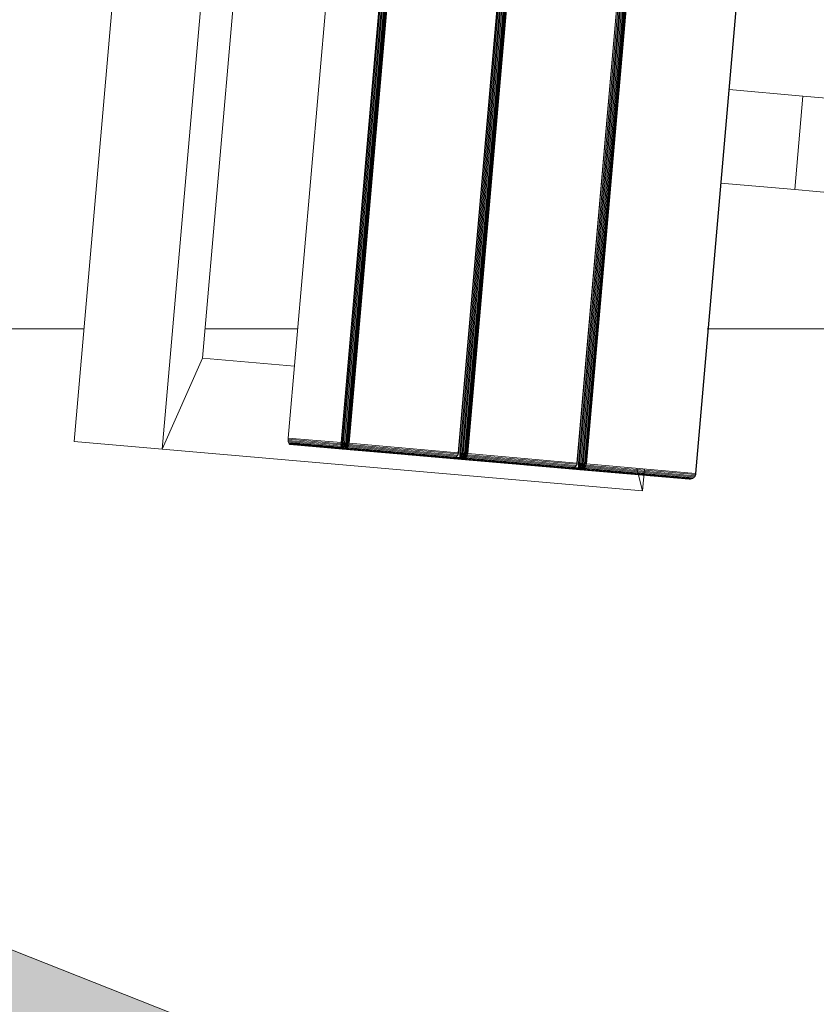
# Model space of a CAD drawing. Header units: millimetres. Extents: x -68595 to 26741, y -534 to 35396.
# Tile 7 of 172: x -61427 to -61173, y 26143 to 26457. Entities that reach past the tile are written whole.
import ezdxf

# ---------------------------------------------------------------- set-up
doc = ezdxf.new("R2010")
doc.units = ezdxf.units.MM
doc.linetypes.add('Center', pattern=[2999.999912, 1200.000007, -599.999968, 599.999968, -599.999968])
doc.layers.add('Detail Items-1', color=7, linetype='Continuous', lineweight=9, true_color=0xc2d3b4, transparency=0.6)
for name, color, linetype, lineweight, true_color in [('Furniture-1', 7, 'Continuous', 9, 0xaaaaaa), ('Grids-3', 7, 'Center', 9, 0xaaaaaa), ('Kohvikutool-1', 7, 'Continuous', 9, 0xaaaaaa), ('Roofs-2', 7, 'Continuous', 9, 0x4d5448), ('Surface Pattern-1', 7, 'Continuous', 9, 0x232323)]:
    doc.layers.add(name, color=color, linetype=linetype, lineweight=lineweight, true_color=true_color)

# ---------------------------------------------------------------- blocks, each defined once
blk = doc.blocks.new('MA_Kohvikultool - Kohvikutool_DWG-V66-Sisehoov')
at = {"layer": 'Kohvikutool-1'}
for p, q in [((-416.68, 465), (-416.68, 15)), ((-388.49, 15), (-388.49, 465)), ((-348.73, 458), (-348.73, 22)), ((-331.82, 22), (-331.82, 458)), ((-331.46, 458), (-331.46, 22)), ((-331.08, 22), (-331.08, 458)), ((-330.68, 22), (-330.68, 458)), ((-330.29, 22), (-330.29, 458)), ((-329.93, 22), (-329.93, 458)), ((-329.64, 22), (-329.64, 458)), ((-329.41, 22), (-329.41, 458)), ((-329.25, 22), (-329.25, 458)), ((-294.28, 458), (-294.28, 22)), ((-294.19, 458), (-294.19, 22)), ((-293.77, 22), (-293.77, 458)), ((-293.41, 458), (-293.41, 22)), ((-293.03, 458), (-293.03, 22)), ((-292.63, 458), (-292.63, 22)), ((-292.24, 458), (-292.24, 22)), ((-291.88, 458), (-291.88, 22)), ((-291.59, 458), (-291.59, 22)), ((-291.36, 22), (-291.36, 458)), ((-291.2, 22), (-291.2, 458)), ((-256.23, 458), (-256.23, 22)), ((-256.14, 458), (-256.14, 22)), ((-255.72, 22), (-255.72, 458)), ((-255.36, 458), (-255.36, 22)), ((-254.98, 458), (-254.98, 22)), ((-254.58, 458), (-254.58, 22)), ((-254.19, 458), (-254.19, 22)), ((-253.83, 22), (-253.83, 458)), ((-253.54, 458), (-253.54, 22)), ((-253.31, 22), (-253.31, 458)), ((-253.15, 22), (-253.15, 458)), ((-218.18, 458), (-218.18, 22)), ((-218.09, 458), (-218.09, 22)), ((-378.23, 435), (-378.23, 45)), ((-194.5, 145), (-218.18, 145)), ((-165, 145), (-194.5, 145)), ((-194.5, 145), (-194.5, 115)), ((-194.5, 115), (-194.5, 145)), ((-218.18, 115), (-194.5, 115)), ((-194.5, 115), (-165, 115)), ((-388.49, 15), (-378.23, 45)), ((-378.23, 45), (-388.49, 15)), ((-378.23, 45), (-348.73, 45)), ((-348.73, 22), (-331.82, 22)), ((-348.73, 22), (-348.72, 21.64)), ((-331.82, 22), (-331.46, 22)), ((-331.82, 22), (-331.8, 21.64)), ((-331.46, 22), (-331.08, 22)), ((-331.45, 21.64), (-331.46, 22)), ((-331.08, 22), (-330.68, 22)), ((-331.07, 21.66), (-331.08, 22)), ((-330.68, 22), (-330.29, 22)), ((-330.67, 21.7), (-330.68, 22)), ((-330.29, 22), (-329.93, 22)), ((-330.28, 21.74), (-330.29, 22)), ((-329.64, 22), (-329.93, 22)), ((-329.93, 21.8), (-329.93, 22)), ((-329.93, 22), (-329.63, 21.87)), ((-329.41, 22), (-329.64, 22)), ((-329.41, 22), (-329.25, 22)), ((-329.3, 21.64), (-329.25, 22)), ((-294.28, 22), (-329.25, 22)), ((-294.31, 21.64), (-294.28, 22)), ((-294.22, 21.8), (-294.21, 22)), ((-294.19, 22), (-294.16, 21.93)), ((-293.77, 22), (-293.41, 22)), ((-293.77, 22), (-293.75, 21.64)), ((-293.41, 22), (-293.03, 22)), ((-293.4, 21.64), (-293.41, 22)), ((-293.03, 22), (-292.63, 22)), ((-293.02, 21.66), (-293.03, 22)), ((-292.63, 22), (-292.24, 22)), ((-292.62, 21.7), (-292.63, 22)), ((-292.24, 22), (-291.88, 22)), ((-292.23, 21.74), (-292.24, 22)), ((-291.88, 22), (-291.59, 22)), ((-291.88, 21.8), (-291.88, 22)), ((-291.59, 22), (-291.88, 21.8)), ((-291.59, 22), (-291.36, 22)), ((-291.2, 22), (-291.36, 22)), ((-291.25, 21.64), (-291.2, 22)), ((-256.23, 22), (-291.2, 22)), ((-256.23, 22), (-256.26, 21.64)), ((-256.17, 21.8), (-256.16, 22)), ((-256.11, 21.93), (-256.14, 22)), ((-255.72, 22), (-255.36, 22)), ((-255.72, 22), (-255.7, 21.64)), ((-255.36, 22), (-254.98, 22)), ((-255.36, 22), (-255.35, 21.64)), ((-254.98, 22), (-254.58, 22)), ((-254.98, 22), (-254.97, 21.66)), ((-254.58, 22), (-254.19, 22)), ((-254.58, 22), (-254.57, 21.7)), ((-254.19, 22), (-253.83, 22)), ((-254.19, 22), (-254.18, 21.74)), ((-253.83, 22), (-253.54, 22)), ((-253.83, 22), (-253.53, 21.93)), ((-253.83, 22), (-253.83, 21.8)), ((-253.31, 22), (-253.54, 22)), ((-253.31, 22), (-253.15, 22)), ((-253.2, 21.64), (-253.15, 22)), ((-218.18, 22), (-253.15, 22)), ((-236.98, 22), (-234.58, 15)), ((-234.58, 15), (-236.98, 22)), ((-234.58, 22), (-234.58, 15)), ((-218.21, 21.64), (-218.18, 22)), ((-218.11, 22), (-218.12, 21.8)), ((-218.11, 22), (-218.07, 21.87)), ((-218.06, 21.93), (-218.09, 22)), ((-331.8, 21.64), (-348.72, 21.64)), ((-348.72, 21.64), (-348.68, 21.26)), ((-348.68, 21.26), (-331.77, 21.26)), ((-348.68, 21.26), (-348.62, 20.91)), ((-331.7, 20.91), (-348.62, 20.91)), ((-348.62, 20.91), (-348.53, 20.59)), ((-348.53, 20.59), (-331.62, 20.59)), ((-348.53, 20.59), (-348.42, 20.33)), ((-348.42, 20.33), (-331.51, 20.33)), ((-348.42, 20.33), (-348.3, 20.14)), ((-348.3, 20.14), (-331.38, 20.14)), ((-348.3, 20.14), (-348.17, 20.03)), ((-348.17, 20.03), (-331.26, 20.03)), ((-348.17, 20.03), (-348.05, 20)), ((-348.05, 20), (-331.13, 20)), ((-348.05, 20), (-313.07, 20)), ((-331.8, 21.64), (-331.45, 21.64)), ((-331.8, 21.64), (-331.77, 21.26)), ((-331.77, 21.26), (-331.42, 21.28)), ((-331.77, 21.26), (-331.7, 20.91)), ((-331.74, 21.12), (-329.51, 21)), ((-331.73, 21.05), (-329.56, 20.92)), ((-331.7, 20.91), (-331.35, 20.92)), ((-331.7, 20.91), (-331.62, 20.59)), ((-331.62, 20.59), (-331.27, 20.61)), ((-331.62, 20.59), (-331.51, 20.33)), ((-331.51, 20.33), (-331.16, 20.35)), ((-331.51, 20.33), (-331.38, 20.14)), ((-331.07, 21.66), (-331.45, 21.64)), ((-331.45, 21.64), (-331.42, 21.28)), ((-331.03, 21.32), (-331.42, 21.28)), ((-331.42, 21.28), (-331.35, 20.92)), ((-331.38, 20.14), (-331.04, 20.17)), ((-331.38, 20.14), (-331.26, 20.03)), ((-330.97, 20.98), (-331.35, 20.92)), ((-331.35, 20.92), (-331.27, 20.61)), ((-330.89, 20.69), (-331.27, 20.61)), ((-331.27, 20.61), (-331.16, 20.35)), ((-331.26, 20.03), (-330.91, 20.07)), ((-331.26, 20.03), (-331.13, 20)), ((-330.79, 20.44), (-331.16, 20.35)), ((-331.16, 20.35), (-331.04, 20.17)), ((-331.13, 20), (-330.79, 20.03)), ((-331.13, 20), (-296.16, 20)), ((-330.67, 21.7), (-331.07, 21.66)), ((-331.03, 21.32), (-331.07, 21.66)), ((-330.67, 20.27), (-331.04, 20.17)), ((-331.04, 20.17), (-330.91, 20.07)), ((-330.64, 21.38), (-331.03, 21.32)), ((-330.97, 20.98), (-331.03, 21.32)), ((-330.58, 21.08), (-330.97, 20.98)), ((-330.89, 20.69), (-330.97, 20.98)), ((-330.91, 20.07), (-330.56, 20.17)), ((-330.79, 20.03), (-330.91, 20.07)), ((-330.51, 20.82), (-330.89, 20.69)), ((-330.79, 20.44), (-330.89, 20.69)), ((-330.42, 20.6), (-330.79, 20.44)), ((-330.67, 20.27), (-330.79, 20.44)), ((-330.79, 20.03), (-330.44, 20.14)), ((-330.79, 20.03), (-295.82, 20.03)), ((-330.28, 21.74), (-330.67, 21.7)), ((-330.64, 21.38), (-330.67, 21.7)), ((-330.31, 20.44), (-330.67, 20.27)), ((-330.56, 20.17), (-330.67, 20.27)), ((-330.25, 21.48), (-330.64, 21.38)), ((-330.58, 21.08), (-330.64, 21.38)), ((-330.21, 21.23), (-330.58, 21.08)), ((-330.51, 20.82), (-330.58, 21.08)), ((-330.56, 20.17), (-330.21, 20.35)), ((-330.44, 20.14), (-330.56, 20.17)), ((-330.14, 21), (-330.51, 20.82)), ((-330.42, 20.6), (-330.51, 20.82)), ((-330.44, 20.14), (-330.1, 20.33)), ((-330.44, 20.14), (-295.47, 20.14)), ((-330.07, 20.82), (-330.42, 20.6)), ((-330.31, 20.44), (-330.42, 20.6)), ((-329.98, 20.69), (-330.31, 20.44)), ((-330.21, 20.35), (-330.31, 20.44)), ((-329.93, 21.8), (-330.28, 21.74)), ((-330.25, 21.48), (-330.28, 21.74)), ((-329.91, 21.6), (-330.25, 21.48)), ((-330.21, 21.23), (-330.25, 21.48)), ((-329.87, 21.4), (-330.21, 21.23)), ((-330.14, 21), (-330.21, 21.23)), ((-330.21, 20.35), (-329.89, 20.61)), ((-330.1, 20.33), (-330.21, 20.35)), ((-329.82, 21.23), (-330.14, 21)), ((-330.07, 20.82), (-330.14, 21)), ((-330.1, 20.33), (-329.8, 20.59)), ((-330.1, 20.33), (-295.13, 20.33)), ((-329.76, 21.08), (-330.07, 20.82)), ((-329.98, 20.69), (-330.07, 20.82)), ((-329.7, 20.98), (-329.98, 20.69)), ((-329.89, 20.61), (-329.98, 20.69)), ((-329.63, 21.87), (-329.93, 21.8)), ((-329.91, 21.6), (-329.93, 21.8)), ((-329.63, 21.87), (-329.91, 21.6)), ((-329.62, 21.73), (-329.91, 21.6)), ((-329.87, 21.4), (-329.91, 21.6)), ((-329.89, 20.61), (-329.63, 20.92)), ((-329.8, 20.59), (-329.89, 20.61)), ((-329.62, 21.73), (-329.87, 21.4)), ((-329.6, 21.6), (-329.87, 21.4)), ((-329.82, 21.23), (-329.87, 21.4)), ((-329.6, 21.6), (-329.82, 21.23)), ((-329.56, 21.48), (-329.82, 21.23)), ((-329.76, 21.08), (-329.82, 21.23)), ((-329.8, 20.59), (-329.56, 20.91)), ((-329.8, 20.59), (-294.83, 20.59)), ((-329.56, 21.48), (-329.76, 21.08)), ((-329.52, 21.38), (-329.76, 21.08)), ((-329.7, 20.98), (-329.76, 21.08)), ((-329.52, 21.38), (-329.7, 20.98)), ((-329.48, 21.32), (-329.7, 20.98)), ((-329.63, 20.92), (-329.7, 20.98)), ((-329.63, 20.92), (-329.48, 21.32)), ((-329.63, 20.92), (-329.45, 21.3)), ((-329.63, 20.92), (-329.56, 20.91)), ((-329.56, 20.91), (-329.41, 21.27)), ((-329.56, 20.91), (-329.41, 21.27)), ((-329.56, 20.91), (-294.59, 20.91)), ((-329.38, 21.26), (-329.3, 21.64)), ((-329.38, 21.26), (-294.41, 21.26)), ((-329.28, 21.64), (-294.31, 21.64)), ((-315.58, 20.14), (-313.07, 20)), ((-313.07, 20), (-312.95, 20.03)), ((-296.16, 20), (-313.07, 20)), ((-312.82, 20.14), (-312.95, 20.03)), ((-296.04, 20.03), (-312.95, 20.03)), ((-310.25, 20.14), (-310.12, 20.03)), ((-293.21, 20.03), (-310.12, 20.03)), ((-310.12, 20.03), (-310, 20)), ((-310, 20), (-293.08, 20)), ((-310, 20), (-275.02, 20)), ((-296.16, 20), (-295.82, 20.03)), ((-296.16, 20), (-296.04, 20.03)), ((-296.04, 20.03), (-295.91, 20.14)), ((-295.7, 20.07), (-296.04, 20.03)), ((-295.82, 20.03), (-295.47, 20.14)), ((-295.7, 20.07), (-295.82, 20.03)), ((-295.47, 20.14), (-295.13, 20.33)), ((-293.33, 20.14), (-295.47, 20.14)), ((-295.13, 20.33), (-294.83, 20.59)), ((-293.46, 20.33), (-295.13, 20.33)), ((-294.83, 20.59), (-294.59, 20.91)), ((-293.57, 20.59), (-294.83, 20.59)), ((-294.59, 20.91), (-294.37, 21.28)), ((-294.59, 20.91), (-294.41, 21.26)), ((-294.31, 21.64), (-294.41, 21.26)), ((-294.32, 21.32), (-294.38, 21.08)), ((-294.32, 21.23), (-294.38, 21.08)), ((-294.2, 21.6), (-294.27, 21.4)), ((-294.16, 21.93), (-294.22, 21.8)), ((-294.22, 21.8), (-294.18, 21.73)), ((-293.4, 21.64), (-293.75, 21.64)), ((-293.75, 21.64), (-293.72, 21.26)), ((-293.37, 21.28), (-293.72, 21.26)), ((-293.72, 21.26), (-293.65, 20.91)), ((-293.69, 21.12), (-291.46, 21)), ((-293.68, 21.05), (-291.51, 20.92)), ((-293.3, 20.92), (-293.65, 20.91)), ((-293.65, 20.91), (-293.57, 20.59)), ((-293.22, 20.61), (-293.57, 20.59)), ((-293.57, 20.59), (-293.46, 20.33)), ((-293.11, 20.35), (-293.46, 20.33)), ((-293.46, 20.33), (-293.33, 20.14)), ((-293.02, 21.66), (-293.4, 21.64)), ((-293.4, 21.64), (-293.37, 21.28)), ((-292.98, 21.32), (-293.37, 21.28)), ((-293.37, 21.28), (-293.3, 20.92)), ((-292.99, 20.17), (-293.33, 20.14)), ((-293.33, 20.14), (-293.21, 20.03)), ((-292.92, 20.98), (-293.3, 20.92)), ((-293.3, 20.92), (-293.22, 20.61)), ((-292.84, 20.69), (-293.22, 20.61)), ((-293.22, 20.61), (-293.11, 20.35)), ((-292.86, 20.07), (-293.21, 20.03)), ((-293.21, 20.03), (-293.08, 20)), ((-292.74, 20.44), (-293.11, 20.35)), ((-293.11, 20.35), (-292.99, 20.17)), ((-293.08, 20), (-292.74, 20.03)), ((-293.08, 20), (-258.11, 20)), ((-292.62, 21.7), (-293.02, 21.66)), ((-292.98, 21.32), (-293.02, 21.66)), ((-292.62, 20.27), (-292.99, 20.17)), ((-292.99, 20.17), (-292.86, 20.07)), ((-292.59, 21.38), (-292.98, 21.32)), ((-292.92, 20.98), (-292.98, 21.32)), ((-292.53, 21.08), (-292.92, 20.98)), ((-292.84, 20.69), (-292.92, 20.98)), ((-292.86, 20.07), (-292.51, 20.17)), ((-292.86, 20.07), (-292.74, 20.03)), ((-292.46, 20.82), (-292.84, 20.69)), ((-292.74, 20.44), (-292.84, 20.69)), ((-292.37, 20.6), (-292.74, 20.44)), ((-292.62, 20.27), (-292.74, 20.44)), ((-292.74, 20.03), (-292.39, 20.14)), ((-257.77, 20.03), (-292.74, 20.03)), ((-292.23, 21.74), (-292.62, 21.7)), ((-292.59, 21.38), (-292.62, 21.7)), ((-292.26, 20.44), (-292.62, 20.27)), ((-292.51, 20.17), (-292.62, 20.27)), ((-292.2, 21.48), (-292.59, 21.38)), ((-292.53, 21.08), (-292.59, 21.38)), ((-292.16, 21.23), (-292.53, 21.08)), ((-292.46, 20.82), (-292.53, 21.08)), ((-292.51, 20.17), (-292.16, 20.35)), ((-292.51, 20.17), (-292.39, 20.14)), ((-292.1, 21), (-292.46, 20.82)), ((-292.37, 20.6), (-292.46, 20.82)), ((-292.39, 20.14), (-292.05, 20.33)), ((-292.39, 20.14), (-257.42, 20.14)), ((-292.02, 20.82), (-292.37, 20.6)), ((-292.26, 20.44), (-292.37, 20.6)), ((-291.93, 20.69), (-292.26, 20.44)), ((-292.16, 20.35), (-292.26, 20.44)), ((-291.88, 21.8), (-292.23, 21.74)), ((-292.2, 21.48), (-292.23, 21.74)), ((-291.86, 21.6), (-292.2, 21.48)), ((-292.16, 21.23), (-292.2, 21.48)), ((-291.82, 21.4), (-292.16, 21.23)), ((-292.1, 21), (-292.16, 21.23)), ((-292.16, 20.35), (-291.84, 20.61)), ((-292.16, 20.35), (-292.05, 20.33)), ((-291.77, 21.23), (-292.1, 21)), ((-292.02, 20.82), (-292.1, 21)), ((-292.05, 20.33), (-291.75, 20.59)), ((-257.08, 20.33), (-292.05, 20.33)), ((-291.71, 21.08), (-292.02, 20.82)), ((-291.93, 20.69), (-292.02, 20.82)), ((-291.65, 20.98), (-291.93, 20.69)), ((-291.84, 20.61), (-291.93, 20.69)), ((-291.58, 21.87), (-291.88, 21.8)), ((-291.86, 21.6), (-291.88, 21.8)), ((-291.58, 21.87), (-291.86, 21.6)), ((-291.57, 21.73), (-291.86, 21.6)), ((-291.82, 21.4), (-291.86, 21.6)), ((-291.84, 20.61), (-291.58, 20.92)), ((-291.84, 20.61), (-291.75, 20.59)), ((-291.57, 21.73), (-291.82, 21.4)), ((-291.55, 21.6), (-291.82, 21.4)), ((-291.77, 21.23), (-291.82, 21.4)), ((-291.55, 21.6), (-291.77, 21.23)), ((-291.51, 21.48), (-291.77, 21.23)), ((-291.71, 21.08), (-291.77, 21.23)), ((-291.75, 20.59), (-291.51, 20.91)), ((-256.78, 20.59), (-291.75, 20.59)), ((-291.51, 21.48), (-291.71, 21.08)), ((-291.47, 21.38), (-291.71, 21.08)), ((-291.65, 20.98), (-291.71, 21.08)), ((-291.47, 21.38), (-291.65, 20.98)), ((-291.43, 21.32), (-291.65, 20.98)), ((-291.58, 20.92), (-291.65, 20.98)), ((-291.58, 20.92), (-291.43, 21.32)), ((-291.58, 20.92), (-291.4, 21.3)), ((-291.58, 20.92), (-291.51, 20.91)), ((-291.51, 20.91), (-291.36, 21.27)), ((-291.51, 20.91), (-291.36, 21.27)), ((-256.54, 20.91), (-291.51, 20.91)), ((-291.36, 21.27), (-291.23, 21.64)), ((-256.36, 21.26), (-291.33, 21.26)), ((-256.26, 21.64), (-291.23, 21.64)), ((-277.53, 20.14), (-275.02, 20)), ((-275.02, 20), (-274.9, 20.03)), ((-258.11, 20), (-275.02, 20)), ((-274.9, 20.03), (-274.77, 20.14)), ((-257.99, 20.03), (-274.9, 20.03)), ((-272.2, 20.14), (-272.07, 20.03)), ((-272.07, 20.03), (-255.16, 20.03)), ((-272.07, 20.03), (-271.95, 20)), ((-271.95, 20), (-255.03, 20)), ((-271.95, 20), (-236.98, 20)), ((-258.11, 20), (-257.77, 20.03)), ((-258.11, 20), (-257.99, 20.03)), ((-257.99, 20.03), (-257.86, 20.14)), ((-257.65, 20.07), (-257.99, 20.03)), ((-257.77, 20.03), (-257.42, 20.14)), ((-257.65, 20.07), (-257.77, 20.03)), ((-257.42, 20.14), (-257.08, 20.33)), ((-257.42, 20.14), (-255.28, 20.14)), ((-257.08, 20.33), (-256.78, 20.59)), ((-257.08, 20.33), (-255.41, 20.33)), ((-256.78, 20.59), (-256.54, 20.91)), ((-256.78, 20.59), (-255.52, 20.59)), ((-256.54, 20.91), (-256.36, 21.26)), ((-256.26, 21.64), (-256.36, 21.26)), ((-256.27, 21.32), (-256.33, 21.08)), ((-256.27, 21.23), (-256.33, 21.08)), ((-256.15, 21.6), (-256.22, 21.4)), ((-256.15, 21.6), (-256.19, 21.6)), ((-256.11, 21.93), (-256.17, 21.8)), ((-256.17, 21.8), (-256.13, 21.73)), ((-255.7, 21.64), (-255.35, 21.64)), ((-255.7, 21.64), (-255.67, 21.26)), ((-255.67, 21.26), (-255.32, 21.28)), ((-255.67, 21.26), (-255.6, 20.91)), ((-255.64, 21.12), (-253.41, 21)), ((-255.63, 21.05), (-253.46, 20.92)), ((-255.6, 20.91), (-255.25, 20.92)), ((-255.6, 20.91), (-255.52, 20.59)), ((-255.52, 20.59), (-255.17, 20.61)), ((-255.52, 20.59), (-255.41, 20.33)), ((-255.41, 20.33), (-255.06, 20.35)), ((-255.41, 20.33), (-255.28, 20.14)), ((-254.97, 21.66), (-255.35, 21.64)), ((-255.35, 21.64), (-255.32, 21.28)), ((-254.93, 21.32), (-255.32, 21.28)), ((-255.32, 21.28), (-255.25, 20.92)), ((-255.28, 20.14), (-254.94, 20.17)), ((-255.28, 20.14), (-255.16, 20.03)), ((-254.87, 20.98), (-255.25, 20.92)), ((-255.25, 20.92), (-255.17, 20.61)), ((-254.79, 20.69), (-255.17, 20.61)), ((-255.17, 20.61), (-255.06, 20.35)), ((-255.16, 20.03), (-254.81, 20.07)), ((-255.16, 20.03), (-255.03, 20)), ((-254.69, 20.44), (-255.06, 20.35)), ((-255.06, 20.35), (-254.94, 20.17)), ((-255.03, 20), (-254.69, 20.03)), ((-255.03, 20), (-220.06, 20)), ((-254.57, 21.7), (-254.97, 21.66)), ((-254.93, 21.32), (-254.97, 21.66)), ((-254.57, 20.27), (-254.94, 20.17)), ((-254.94, 20.17), (-254.81, 20.07)), ((-254.54, 21.38), (-254.93, 21.32)), ((-254.87, 20.98), (-254.93, 21.32)), ((-254.48, 21.08), (-254.87, 20.98)), ((-254.79, 20.69), (-254.87, 20.98)), ((-254.81, 20.07), (-254.46, 20.17)), ((-254.69, 20.03), (-254.81, 20.07)), ((-254.41, 20.82), (-254.79, 20.69)), ((-254.69, 20.44), (-254.79, 20.69)), ((-254.32, 20.6), (-254.69, 20.44)), ((-254.57, 20.27), (-254.69, 20.44)), ((-254.69, 20.03), (-254.34, 20.14)), ((-219.72, 20.03), (-254.69, 20.03)), ((-254.18, 21.74), (-254.57, 21.7)), ((-254.54, 21.38), (-254.57, 21.7)), ((-254.21, 20.44), (-254.57, 20.27)), ((-254.46, 20.17), (-254.57, 20.27)), ((-254.15, 21.48), (-254.54, 21.38)), ((-254.48, 21.08), (-254.54, 21.38)), ((-254.11, 21.23), (-254.48, 21.08)), ((-254.41, 20.82), (-254.48, 21.08)), ((-254.46, 20.17), (-254.11, 20.35)), ((-254.34, 20.14), (-254.46, 20.17)), ((-254.05, 21), (-254.41, 20.82)), ((-254.32, 20.6), (-254.41, 20.82)), ((-254.34, 20.14), (-254, 20.33)), ((-219.37, 20.14), (-254.34, 20.14)), ((-253.97, 20.82), (-254.32, 20.6)), ((-254.21, 20.44), (-254.32, 20.6)), ((-253.88, 20.69), (-254.21, 20.44)), ((-254.11, 20.35), (-254.21, 20.44)), ((-253.83, 21.8), (-254.18, 21.74)), ((-254.15, 21.48), (-254.18, 21.74)), ((-253.81, 21.6), (-254.15, 21.48)), ((-254.11, 21.23), (-254.15, 21.48)), ((-253.77, 21.4), (-254.11, 21.23)), ((-254.05, 21), (-254.11, 21.23)), ((-254.11, 20.35), (-253.79, 20.61)), ((-254, 20.33), (-254.11, 20.35)), ((-253.72, 21.23), (-254.05, 21)), ((-253.97, 20.82), (-254.05, 21)), ((-254, 20.33), (-253.7, 20.59)), ((-219.03, 20.33), (-254, 20.33)), ((-253.66, 21.08), (-253.97, 20.82)), ((-253.88, 20.69), (-253.97, 20.82)), ((-253.6, 20.98), (-253.88, 20.69)), ((-253.79, 20.61), (-253.88, 20.69)), ((-253.53, 21.87), (-253.83, 21.8)), ((-253.81, 21.6), (-253.83, 21.8)), ((-253.53, 21.87), (-253.81, 21.6)), ((-253.52, 21.73), (-253.81, 21.6)), ((-253.77, 21.4), (-253.81, 21.6)), ((-253.79, 20.61), (-253.53, 20.92)), ((-253.7, 20.59), (-253.79, 20.61)), ((-253.52, 21.73), (-253.77, 21.4)), ((-253.5, 21.6), (-253.77, 21.4)), ((-253.72, 21.23), (-253.77, 21.4)), ((-253.5, 21.6), (-253.72, 21.23)), ((-253.46, 21.48), (-253.72, 21.23)), ((-253.66, 21.08), (-253.72, 21.23)), ((-253.7, 20.59), (-253.46, 20.91)), ((-218.73, 20.59), (-253.7, 20.59)), ((-253.46, 21.48), (-253.66, 21.08)), ((-253.42, 21.38), (-253.66, 21.08)), ((-253.6, 20.98), (-253.66, 21.08)), ((-253.42, 21.38), (-253.6, 20.98)), ((-253.38, 21.32), (-253.6, 20.98)), ((-253.53, 20.92), (-253.6, 20.98)), ((-253.53, 20.92), (-253.38, 21.32)), ((-253.28, 21.26), (-253.53, 20.92)), ((-253.46, 20.91), (-253.53, 20.92)), ((-253.46, 20.91), (-253.28, 21.26)), ((-218.49, 20.91), (-253.46, 20.91)), ((-253.2, 21.64), (-253.28, 21.26)), ((-218.31, 21.26), (-253.28, 21.26)), ((-218.21, 21.64), (-253.18, 21.64)), ((-239.48, 20.14), (-236.98, 20)), ((-236.98, 20), (-236.85, 20.03)), ((-220.06, 20), (-236.98, 20)), ((-236.85, 20.03), (-236.72, 20.14)), ((-219.94, 20.03), (-236.85, 20.03)), ((-220.06, 20), (-219.72, 20.03)), ((-220.06, 20), (-219.94, 20.03)), ((-219.94, 20.03), (-219.81, 20.14)), ((-219.94, 20.03), (-219.6, 20.07)), ((-219.72, 20.03), (-219.37, 20.14)), ((-219.72, 20.03), (-219.6, 20.07)), ((-219.37, 20.14), (-219.03, 20.33)), ((-219.03, 20.33), (-218.73, 20.59)), ((-218.73, 20.59), (-218.49, 20.91)), ((-218.49, 20.91), (-218.27, 21.28)), ((-218.31, 21.26), (-218.49, 20.91)), ((-218.21, 21.64), (-218.31, 21.26)), ((-218.22, 21.32), (-218.28, 21.08)), ((-218.22, 21.23), (-218.28, 21.08)), ((-218.1, 21.6), (-218.17, 21.4)), ((-218.12, 21.8), (-218.08, 21.73)), ((-218.07, 21.8), (-218.12, 21.8)), ((-416.68, 15), (-388.49, 15)), ((-388.49, 15), (-416.68, 15)), ((-234.58, 15), (-388.49, 15))]:
    blk.add_line(p, q, dxfattribs=at)
blk = doc.blocks.new('MA_Kohvikultool - MA_Kohvikultool-V67-Sisehoov')
blk.add_blockref('MA_Kohvikultool - Kohvikutool_DWG-V66-Sisehoov', (111.57, -216.07))

msp = doc.modelspace()

# ---------------------------------------------------------------- hatches: boundary and pattern name
at = {"layer": 'Detail Items-1'}
msp.add_hatch(color=256, dxfattribs=at).paths.add_polyline_path([(-66798.58, 23538.17), (-21407.61, 23538.17), (-20778.28, 25653.71), (-23877.19, 27988.91), (-23877.19, 29348.17), (-52913.6, 29348.17), (-52926.5, 28355.73), (-56372.24, 23783.07), (-59983.42, 25588.78), (-63355.37, 26921.57), (-64518.77, 26921.57), (-66798.58, 25687.16), (-66798.58, 24095.86)])
at = {"layer": 'Surface Pattern-1'}
h = msp.add_hatch(dxfattribs=at)
h.set_pattern_fill('FP_6', color=256, style=0, pattern_type=2)
h.set_pattern_definition([(270, (-67594.6, -13241.8), (600, 4e-14), []), (0, (-67594.6, -13241.8), (0, 600), [])])
h.paths.add_polyline_path([(-59902.01, 25556.61), (-57646.08, 27269.19), (-57646.08, 29348.17), (-66244.21, 29348.17), (-66244.21, 29093.17), (-66744.21, 29093.17), (-66744.21, 29348.17), (-66798.58, 29348.17), (-66798.58, 25687.16), (-64518.77, 26921.57), (-63355.37, 26921.57), (-59935.15, 25569.7)])
h.paths.add_polyline_path([(-59935.15, 25671.63), (-60763.15, 26024.35), (-60410.88, 26851.3), (-59583.94, 26499.03), (-59934.9, 25672.21)])
h.paths.add_polyline_path([(-59925.64, 25770.8), (-59923.44, 25775.98), (-60296.25, 25934.23), (-60298.45, 25929.05), (-59935.15, 25774.84)])
h.paths.add_polyline_path([(-59886.32, 25863.43), (-59884.13, 25868.61), (-60256.93, 26026.85), (-60259.13, 26021.68), (-59896.89, 25867.91)])
h.paths.add_polyline_path([(-60326.06, 25940.77), (-60323.86, 25945.95), (-60696.67, 26104.2), (-60698.87, 26099.02), (-60338.5, 25946.05)])
h.paths.add_polyline_path([(-59847.01, 25956.06), (-59844.81, 25961.23), (-60217.61, 26119.48), (-60219.81, 26114.3), (-59875.7, 25968.24)])
h.paths.add_polyline_path([(-60286.74, 26033.4), (-60284.55, 26038.58), (-60657.35, 26196.82), (-60659.55, 26191.64), (-60312.19, 26044.2)])
h.paths.add_polyline_path([(-59807.69, 26048.68), (-59805.49, 26053.86), (-60178.3, 26212.11), (-60180.49, 26206.93), (-59811.38, 26050.25)])
h.paths.add_polyline_path([(-60247.43, 26126.02), (-60245.23, 26131.2), (-60618.03, 26289.45), (-60620.23, 26284.27), (-60254.11, 26128.86)])
h.paths.add_polyline_path([(-59768.37, 26141.31), (-59766.58, 26146.66), (-60138.98, 26304.73), (-60141.18, 26299.55), (-59772.06, 26142.87)])
h.paths.add_polyline_path([(-60208.11, 26218.65), (-60205.91, 26223.83), (-60578.72, 26382.07), (-60580.91, 26376.9), (-60254.11, 26238.18)])
h.paths.add_polyline_path([(-60702.62, 26231.01), (-61172.19, 26271.89), (-61169.58, 26301.77), (-61158.95, 26300.85), (-61151.37, 26400.57), (-61203.14, 26405.07), (-61212.32, 26310.84), (-61214.46, 26310.84), (-61227.91, 26311.07), (-61228.27, 26306.88), (-61409.69, 26322.68), (-61370.66, 26770.98), (-61189.25, 26755.19), (-61189.25, 26750.03), (-61173.59, 26747.54), (-61173.52, 26745.41), (-61181.46, 26654.13), (-61128.6, 26649.53), (-61119.93, 26749.15), (-61130.56, 26750.08), (-61127.96, 26779.97), (-60658.39, 26739.09), (-60661, 26709.2), (-60671.62, 26710.13), (-60710.65, 26261.82), (-60700.02, 26260.9)])
h.paths.add_polyline_path([(-59729.05, 26233.93), (-59726.86, 26239.11), (-60099.66, 26397.36), (-60101.86, 26392.18), (-59766.58, 26249.86)])
h.paths.add_polyline_path([(-60818.88, 26301.36), (-60785.06, 26689.89), (-60790.04, 26690.32), (-60823.86, 26301.79), (-60819.24, 26301.39)])
h.paths.add_polyline_path([(-60929.71, 26311.01), (-60895.89, 26699.54), (-60900.87, 26699.97), (-60934.69, 26311.44), (-60930.07, 26311.04)])
h.paths.add_polyline_path([(-60168.79, 26311.28), (-60166.59, 26316.45), (-60539.4, 26474.7), (-60541.6, 26469.52), (-60179.65, 26315.88)])
h.paths.add_polyline_path([(-61040.54, 26320.65), (-61006.72, 26709.19), (-61011.7, 26709.62), (-61045.52, 26321.09), (-61040.91, 26320.69)])
h.paths.add_polyline_path([(-59689.74, 26326.56), (-59687.54, 26331.74), (-60060.34, 26489.98), (-60062.54, 26484.81), (-59753.84, 26353.77)])
h.paths.add_polyline_path([(-61339.39, 26346.67), (-61305.57, 26735.2), (-61334.96, 26737.76), (-61368.78, 26349.23), (-61341.39, 26346.84)])
h.paths.add_polyline_path([(-61794.58, 26398.35), (-61840.04, 26401.68), (-61870.78, 26407.04), (-61905.09, 26416.67), (-61936.08, 26428.54), (-61967.1, 26444.26), (-61995.78, 26462.31), (-62022.06, 26482.8), (-62049.05, 26508.6), (-62071.6, 26534.97), (-62089.77, 26560.85), (-62106.41, 26590.15), (-62120.92, 26622.77), (-62131.8, 26655.75), (-62139.08, 26688.22), (-62143.2, 26721.41), (-62144.05, 26759.59), (-62141.75, 26790.03), (-62135.88, 26824.61), (-62126.95, 26856.9), (-62114.39, 26889.85), (-62099.32, 26919.78), (-62080.62, 26949.54), (-62058.46, 26977.66), (-62034.33, 27002.81), (-62009.22, 27024.44), (-61978.85, 27045.48), (-61952.78, 27060.17), (-61919.95, 27074.76), (-61883.79, 27086.41), (-61854.75, 27092.84), (-61818.79, 27097.11), (-61786.3, 27097.97), (-61751.21, 27095.26), (-61718.3, 27089.65), (-61684.08, 27080.02), (-61653.08, 27068.15), (-61621.65, 27052.19), (-61593.39, 27034.38), (-61567.11, 27013.89), (-61540.12, 26988.09), (-61517.57, 26961.73), (-61499.4, 26935.85), (-61482.76, 26906.54), (-61468.25, 26873.93), (-61456.53, 26837.61), (-61450.09, 26808.51), (-61445.96, 26775.13), (-61445.04, 26738.53), (-61447.42, 26706.67), (-61453.29, 26672.07), (-61463.17, 26637.11), (-61474.78, 26606.85), (-61489.85, 26576.91), (-61508.55, 26547.15), (-61530.7, 26519.03), (-61554.84, 26493.88), (-61579.95, 26472.26), (-61607.41, 26452.97), (-61636.39, 26436.52), (-61669.22, 26421.93), (-61701.98, 26411.13), (-61736.7, 26403.53), (-61771.87, 26399.46), (-61787.01, 26398.72)])
h.paths.add_polyline_path([(-60129.47, 26403.9), (-60127.28, 26409.08), (-60500.08, 26567.33), (-60502.28, 26562.15), (-60179.65, 26425.2)])
h.paths.add_polyline_path([(-59650.42, 26419.19), (-59622.82, 26484.2), (-59995.63, 26642.44), (-60023.22, 26577.43), (-59657.46, 26422.17)])
h.paths.add_polyline_path([(-61147.68, 26430.36), (-61131.2, 26619.64), (-61184.08, 26624.02), (-61200.54, 26434.96), (-61151.37, 26430.68)])
h.paths.add_polyline_path([(-61647.95, 26475.26), (-61641.03, 26479.35), (-61647.42, 26475.58)])
h.paths.add_polyline_path([(-61622.33, 26490.62), (-61615.32, 26495.8), (-61622.27, 26490.67)])
h.paths.add_polyline_path([(-60090.16, 26496.53), (-60087.96, 26501.71), (-60460.76, 26659.95), (-60462.96, 26654.77), (-60093.95, 26498.14)])
h.paths.add_polyline_path([(-61554.46, 26552.32), (-61548.96, 26559.68), (-61554.14, 26552.76)])
h.paths.add_polyline_path([(-59757.36, 26583.89), (-59778.57, 26605.1), (-59771.03, 26612.64), (-60089.23, 26930.84), (-60096.77, 26923.3), (-60117.98, 26944.51), (-59784.7, 27277.8), (-59763.48, 27256.58), (-59771.03, 27249.04), (-59700.32, 27178.33), (-59662.8, 27215.85), (-59729.03, 27283.57), (-59728.47, 27284.32), (-59718.6, 27295.01), (-59721.43, 27298.64), (-59593.06, 27427), (-59275.26, 27108.41), (-59403.63, 26980.04), (-59407.67, 26983.27), (-59419.56, 26972.97), (-59420.34, 26973.4), (-59486.02, 27039.07), (-59523.54, 27001.55), (-59452.83, 26930.84), (-59445.29, 26938.39), (-59424.07, 26917.17), (-59736.53, 26604.71)])
h.paths.add_polyline_path([(-60050.84, 26589.15), (-60023.24, 26654.16), (-60396.05, 26812.41), (-60423.64, 26747.4), (-60093.95, 26607.45)])
h.paths.add_polyline_path([(-61520.86, 26602.89), (-61517.49, 26609.91), (-61520.74, 26603.14)])
h.paths.add_polyline_path([(-61497.78, 26659.01), (-61495.78, 26666.76), (-61497.59, 26659.74)])
h.paths.add_polyline_path([(-59713.58, 26712.52), (-59710.04, 26716.06), (-59985.81, 26991.83), (-59989.35, 26988.29), (-59722.67, 26721.62)])
h.paths.add_polyline_path([(-61486.06, 26718.56), (-61485.61, 26726.54), (-61486.02, 26719.3)])
h.paths.add_polyline_path([(-61486.18, 26779.52), (-61487.29, 26787.22), (-61486.21, 26779.69)])
h.paths.add_polyline_path([(-59634.91, 26791.19), (-59631.38, 26794.72), (-59907.15, 27070.49), (-59910.68, 27066.96), (-59646.27, 26802.55)])
h.paths.add_polyline_path([(-61492.44, 26816.46), (-61493.27, 26819.78), (-61492.82, 26817.94)])
h.paths.add_polyline_path([(-59556.24, 26869.85), (-59552.71, 26873.39), (-59828.48, 27149.16), (-59832.02, 27145.62), (-59617.23, 26930.84)])
h.paths.add_polyline_path([(-61521.5, 26894.98), (-61525.59, 26901.9), (-61521.81, 26895.51)])
h.paths.add_polyline_path([(-61536.86, 26920.59), (-61542.04, 26927.62), (-61536.91, 26920.66)])
h.paths.add_polyline_path([(-61598.56, 26988.47), (-61605.92, 26993.97), (-61598.74, 26988.6)])
h.paths.add_polyline_path([(-61649.12, 27022.07), (-61659.08, 27026.82), (-61649.38, 27022.19)])
h.paths.add_polyline_path([(-59544.75, 27022.76), (-59507.23, 27060.29), (-59641.58, 27194.64), (-59679.1, 27157.12), (-59548.34, 27026.35)])
h.paths.add_polyline_path([(-61705.25, 27045.15), (-61712.99, 27047.16), (-61705.98, 27045.34)])
h.paths.add_polyline_path([(-61764.79, 27056.87), (-61772.78, 27057.32), (-61765.54, 27056.91)])
h.paths.add_polyline_path([(-59344.13, 27081.97), (-59323.67, 27103.23), (-59599.04, 27378.6), (-59619.9, 27357.74), (-59351.03, 27088.87)])
h.paths.add_polyline_path([(-59595.4, 28393.03), (-59595.4, 29293.03), (-58695.4, 29293.03), (-58695.4, 28393.03), (-59593.4, 28393.03)])
h.paths.add_polyline_path([(-59160.4, 28423.03), (-59160.4, 28493.66), (-59565.4, 28493.66), (-59565.4, 28423.03), (-59439.22, 28423.03)])
h.paths.add_polyline_path([(-59130.4, 28423.03), (-58725.4, 28423.03), (-58725.4, 28493.66), (-59130.4, 28493.66)])
h.paths.add_polyline_path([(-60051.44, 28463.63), (-60375.55, 28814.78), (-60353.5, 28835.13), (-60344.05, 28824.89), (-60270.57, 28892.72), (-60306.56, 28931.71), (-60376.79, 28868.21), (-60377.51, 28868.72), (-60387.74, 28879.26), (-60391.52, 28876.31), (-60514.76, 29009.83), (-60183.81, 29314.75), (-60060.57, 29181.23), (-60063.78, 29177.13), (-60054.14, 29165.03), (-60054.59, 29164.27), (-60122.85, 29101.27), (-60086.86, 29062.28), (-60013.38, 29130.1), (-60022.83, 29140.34), (-60000.78, 29160.69), (-59676.67, 28809.54), (-59698.72, 28789.19), (-59708.17, 28799.43), (-60038.84, 28494.22), (-60029.39, 28483.98), (-60038.84, 28475.26)])
h.paths.add_polyline_path([(-58316.71, 28469.45), (-58337.06, 28491.49), (-58326.82, 28500.94), (-58632.03, 28831.62), (-58642.27, 28822.17), (-58662.62, 28844.21), (-58311.47, 29168.32), (-58291.12, 29146.28), (-58301.36, 29136.83), (-58233.53, 29063.35), (-58194.54, 29099.33), (-58258.04, 29169.56), (-58257.53, 29170.29), (-58246.99, 29180.51), (-58249.94, 29184.29), (-58116.42, 29307.53), (-57811.5, 28976.59), (-57945.25, 28853.6), (-57949.12, 28856.56), (-57961.22, 28846.92), (-57961.98, 28847.37), (-58024.98, 28915.63), (-58063.97, 28879.64), (-57996.15, 28806.15), (-57985.91, 28815.6), (-57965.56, 28793.56), (-58314.06, 28471.9)])
h.paths.add_polyline_path([(-59439.22, 28588.66), (-59160.4, 28588.66), (-59160.4, 28594.28), (-59565.4, 28594.28), (-59565.4, 28588.66)])
h.paths.add_polyline_path([(-59002.73, 28588.66), (-58725.4, 28588.66), (-58725.4, 28594.28), (-59130.4, 28594.28), (-59130.4, 28588.66)])
h.paths.add_polyline_path([(-60092.25, 28596.31), (-59805.67, 28860.83), (-59809.06, 28864.5), (-60095.64, 28599.99), (-60093.95, 28598.15)])
h.paths.add_polyline_path([(-58265.42, 28598.44), (-58261.75, 28601.83), (-58526.26, 28888.42), (-58529.94, 28885.03), (-58271.91, 28605.47)])
h.paths.add_polyline_path([(-58183.67, 28673.9), (-58180, 28677.29), (-58444.51, 28963.87), (-58448.19, 28960.48), (-58195.19, 28686.37)])
h.paths.add_polyline_path([(-60167.71, 28678.06), (-59881.12, 28942.58), (-59884.51, 28946.25), (-60171.1, 28681.74)])
h.paths.add_polyline_path([(-59439.22, 28689.28), (-59160.4, 28689.28), (-59160.4, 28694.91), (-59565.4, 28694.91), (-59565.4, 28689.28)])
h.paths.add_polyline_path([(-58784.49, 28689.28), (-58725.4, 28689.28), (-58725.4, 28694.91), (-59130.4, 28694.91), (-59130.4, 28689.28), (-59002.73, 28689.28)])
h.paths.add_polyline_path([(-58101.92, 28749.35), (-58098.24, 28752.74), (-58362.76, 29039.33), (-58366.44, 29035.94), (-58109.4, 28757.45)])
h.paths.add_polyline_path([(-60243.16, 28759.81), (-59956.58, 29024.33), (-59959.97, 29028.01), (-60246.55, 28763.49)])
h.paths.add_polyline_path([(-58959.56, 28789.91), (-58725.4, 28789.91), (-58725.4, 28795.53), (-59130.4, 28795.53), (-59130.4, 28789.91), (-59002.73, 28789.91)])
h.paths.add_polyline_path([(-59160.4, 28789.91), (-59160.4, 28795.53), (-59565.4, 28795.53), (-59565.4, 28789.91), (-59220.97, 28789.91)])
h.paths.add_polyline_path([(-58725.4, 28890.53), (-58725.4, 28896.16), (-59130.4, 28896.16), (-59130.4, 28890.53), (-58784.49, 28890.53)])
h.paths.add_polyline_path([(-59220.97, 28890.53), (-59160.4, 28890.53), (-59160.4, 28896.16), (-59565.4, 28896.16), (-59565.4, 28890.53), (-59330.09, 28890.53)])
h.paths.add_polyline_path([(-58084.32, 28901.68), (-58045.33, 28937.67), (-58174.2, 29077.29), (-58213.19, 29041.3), (-58102.31, 28921.17)])
h.paths.add_polyline_path([(-60248.53, 28913.06), (-60108.91, 29041.93), (-60144.9, 29080.92), (-60284.51, 28952.05), (-60268.07, 28934.24)])
h.paths.add_polyline_path([(-57881.48, 28952.81), (-57860.06, 28973.09), (-58124.32, 29259.41), (-58146, 29239.4), (-57886.03, 28957.74)])
h.paths.add_polyline_path([(-60446.62, 28980.25), (-60160.04, 29244.77), (-60180.32, 29266.19), (-60466.63, 29001.93), (-60450.31, 28984.25)])
h.paths.add_polyline_path([(-59565.4, 28991.16), (-59160.4, 28991.16), (-59160.4, 28996.78), (-59565.4, 28996.78)])
h.paths.add_polyline_path([(-58725.4, 28991.16), (-58725.4, 28996.78), (-59130.4, 28996.78), (-59130.4, 28991.16), (-58784.49, 28991.16)])
h.paths.add_polyline_path([(-58725.4, 29091.78), (-58725.4, 29097.41), (-59130.4, 29097.41), (-59130.4, 29091.78), (-58784.49, 29091.78)])
h.paths.add_polyline_path([(-59220.97, 29091.78), (-59160.4, 29091.78), (-59160.4, 29097.41), (-59565.4, 29097.41), (-59565.4, 29091.78), (-59439.22, 29091.78)])
h.paths.add_polyline_path([(-59439.22, 29192.41), (-59160.4, 29192.41), (-59160.4, 29198.03), (-59565.4, 29198.03), (-59565.4, 29192.41)])
h.paths.add_polyline_path([(-58725.4, 29192.41), (-58725.4, 29198.03), (-59130.4, 29198.03), (-59130.4, 29192.41), (-58784.49, 29192.41)])

# ---------------------------------------------------------------- linework, layer by layer
at = {"layer": 'Grids-3'}
msp.add_line((-61204.58, 31895.92), (-61204.58, 21456.84), dxfattribs=at)
at = {"layer": 'Roofs-2'}
msp.add_line((-63355.37, 26921.57), (-59902.01, 25556.61), dxfattribs=at)

# ---------------------------------------------------------------- block references
at = {"layer": 'Furniture-1', "rotation": 355.0249390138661}
msp.add_blockref('MA_Kohvikultool - MA_Kohvikultool-V67-Sisehoov', (-61088.29, 26496.53), dxfattribs=at)

doc.saveas('drawing.dxf')
